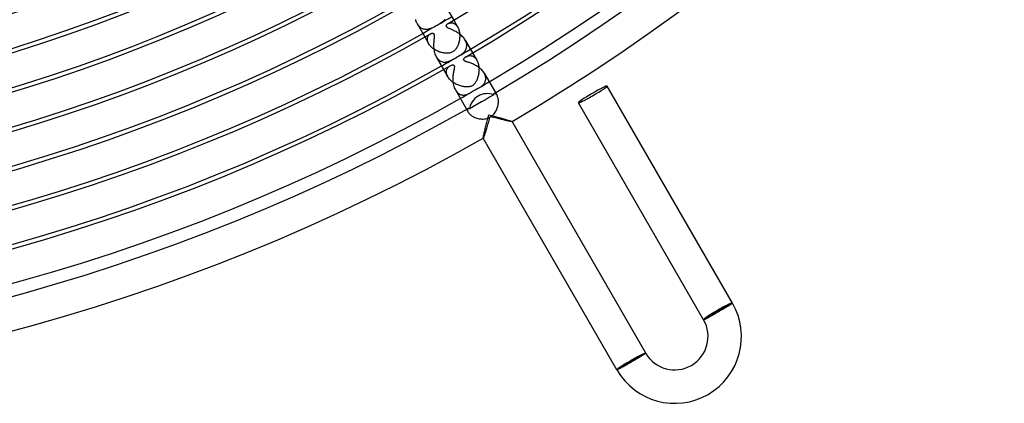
# Model space of a CAD drawing. Header units: millimetres. Extents: x -280 to 280, y -247 to 247.
# Tile 47 of 85: x 63 to 181, y -241 to -195. Entities that reach past the tile are written whole.
import ezdxf

# ---------------------------------------------------------------- set-up
doc = ezdxf.new("R2010")
doc.units = ezdxf.units.MM
doc.layers.add('HIDDEN', color=7, linetype='Continuous')
doc.layers.add('THICK', color=7, linetype='Continuous')

msp = doc.modelspace()

# ---------------------------------------------------------------- linework, layer by layer
at = {"layer": 'HIDDEN'}
for p, q in [((113.57, -194.72), (113.64, -194.64)), ((113.64, -194.64), (113.71, -194.57)), ((110.34, -195.11), (110.39, -195.2)), ((110.39, -195.2), (110.45, -195.28)), ((110.45, -195.28), (110.51, -195.35)), ((110.51, -195.35), (110.57, -195.42)), ((110.57, -195.42), (110.64, -195.49)), ((110.64, -195.49), (110.71, -195.54)), ((110.71, -195.54), (110.78, -195.6)), ((110.78, -195.6), (110.85, -195.64)), ((110.85, -195.64), (110.93, -195.68)), ((110.93, -195.68), (111, -195.71)), ((111, -195.71), (111.08, -195.73)), ((111.08, -195.73), (111.15, -195.75)), ((111.15, -195.75), (111.23, -195.77)), ((111.23, -195.77), (111.31, -195.78)), ((111.31, -195.78), (111.38, -195.78)), ((111.38, -195.78), (111.46, -195.78)), ((111.46, -195.78), (111.54, -195.77)), ((111.54, -195.77), (111.61, -195.76)), ((111.61, -195.76), (111.69, -195.75)), ((111.69, -195.75), (111.77, -195.73)), ((111.77, -195.73), (111.84, -195.71)), ((111.84, -195.71), (111.92, -195.69)), ((111.92, -195.69), (111.99, -195.66)), ((111.99, -195.66), (112.06, -195.63)), ((112.06, -195.63), (112.13, -195.6)), ((112.13, -195.6), (112.21, -195.57)), ((112.21, -195.57), (112.3, -195.53)), ((112.3, -195.53), (112.4, -195.48)), ((112.4, -195.48), (112.51, -195.42)), ((112.51, -195.42), (112.63, -195.35)), ((112.63, -195.35), (112.75, -195.28)), ((112.75, -195.28), (112.86, -195.22)), ((112.86, -195.22), (112.96, -195.16)), ((112.96, -195.16), (113.06, -195.1)), ((113.06, -195.1), (113.15, -195.04)), ((113.15, -195.04), (113.24, -194.98)), ((113.24, -194.98), (113.33, -194.91)), ((113.33, -194.91), (113.41, -194.85)), ((113.41, -194.85), (113.49, -194.78)), ((113.49, -194.78), (113.57, -194.72)), ((114.06, -195.11), (114.11, -195.08)), ((114.11, -195.08), (114.16, -195.06)), ((114.16, -195.06), (114.22, -195.04)), ((114.22, -195.04), (114.28, -195.02)), ((114.28, -195.02), (114.34, -195.01)), ((114.34, -195.01), (114.41, -195.01)), ((114.41, -195.01), (114.48, -195.01)), ((114.48, -195.01), (114.55, -195.02)), ((114.55, -195.02), (114.61, -195.03)), ((114.61, -195.03), (114.68, -195.05)), ((114.68, -195.05), (114.75, -195.08)), ((114.73, -194.71), (115.19, -195.51)), ((114.75, -195.08), (114.82, -195.12)), ((114.82, -195.12), (114.89, -195.17)), ((114.89, -195.17), (114.95, -195.22)), ((114.95, -195.22), (115.02, -195.28)), ((115.02, -195.28), (115.08, -195.35)), ((115.08, -195.35), (115.13, -195.43)), ((115.13, -195.43), (115.19, -195.51)), ((115.19, -195.51), (115.24, -195.6)), ((115.24, -195.6), (115.28, -195.7)), ((115.28, -195.7), (115.32, -195.8)), ((115.32, -195.8), (115.35, -195.91)), ((111.26, -196.71), (111.72, -197.51)), ((111.57, -196.92), (111.58, -196.84)), ((111.57, -196.99), (111.57, -196.92)), ((111.57, -197.08), (111.57, -196.99)), ((111.58, -196.84), (111.6, -196.77)), ((111.6, -196.77), (111.62, -196.71)), ((111.62, -196.71), (111.64, -196.64)), ((111.64, -196.64), (111.68, -196.58)), ((111.68, -196.58), (111.71, -196.53)), ((111.71, -196.53), (111.75, -196.48)), ((111.75, -196.48), (111.8, -196.44)), ((111.8, -196.44), (111.84, -196.4)), ((111.84, -196.4), (111.89, -196.36)), ((111.89, -196.36), (111.94, -196.33)), ((115.35, -195.91), (115.38, -196.02)), ((115.38, -196.02), (115.4, -196.14)), ((115.4, -196.14), (115.42, -196.25)), ((115.41, -196.97), (115.4, -197.09)), ((115.43, -196.85), (115.41, -196.97)), ((115.42, -196.25), (115.43, -196.37)), ((115.43, -196.37), (115.44, -196.49)), ((115.44, -196.73), (115.43, -196.85)), ((115.44, -196.49), (115.44, -196.61)), ((115.44, -196.61), (115.44, -196.73)), ((111.59, -197.16), (111.57, -197.08)), ((111.61, -197.24), (111.59, -197.16)), ((111.64, -197.33), (111.61, -197.24)), ((111.68, -197.42), (111.64, -197.33)), ((111.72, -197.51), (111.68, -197.42)), ((111.78, -197.6), (111.72, -197.51)), ((111.84, -197.68), (111.78, -197.6)), ((111.9, -197.76), (111.84, -197.68)), ((111.98, -197.84), (111.9, -197.76)), ((112.06, -197.92), (111.98, -197.84)), ((112.14, -198), (112.06, -197.92)), ((112.23, -198.07), (112.14, -198)), ((112.32, -198.14), (112.23, -198.07)), ((112.42, -198.2), (112.32, -198.14)), ((114.95, -198.18), (114.9, -198.25)), ((115.01, -198.11), (114.95, -198.18)), ((115.06, -198.03), (115.01, -198.11)), ((115.11, -197.94), (115.06, -198.03)), ((115.16, -197.85), (115.11, -197.94)), ((115.2, -197.75), (115.16, -197.85)), ((115.25, -197.65), (115.2, -197.75)), ((115.28, -197.54), (115.25, -197.65)), ((115.32, -197.43), (115.28, -197.54)), ((115.35, -197.32), (115.32, -197.43)), ((115.38, -197.2), (115.35, -197.32)), ((115.4, -197.09), (115.38, -197.2)), ((116.15, -197.19), (116.09, -197.08)), ((116.2, -197.29), (116.15, -197.19)), ((116.18, -198.2), (116.22, -198.11)), ((116.24, -197.4), (116.2, -197.29)), ((116.22, -198.11), (116.25, -198.02)), ((116.26, -197.51), (116.24, -197.4)), ((116.25, -198.02), (116.27, -197.92)), ((116.28, -197.62), (116.26, -197.51)), ((116.27, -197.92), (116.28, -197.82)), ((116.29, -197.72), (116.28, -197.62)), ((116.28, -197.82), (116.29, -197.72)), ((112.52, -198.26), (112.42, -198.2)), ((112.63, -198.32), (112.52, -198.26)), ((112.73, -198.37), (112.63, -198.32)), ((112.63, -199.08), (112.7, -199.19)), ((112.7, -199.19), (112.77, -199.29)), ((112.84, -198.42), (112.73, -198.37)), ((112.77, -199.29), (112.85, -199.37)), ((112.95, -198.47), (112.84, -198.42)), ((113.06, -198.51), (112.95, -198.47)), ((113.17, -198.54), (113.06, -198.51)), ((113.29, -198.58), (113.17, -198.54)), ((113.4, -198.6), (113.29, -198.58)), ((113.5, -198.62), (113.4, -198.6)), ((113.61, -198.64), (113.5, -198.62)), ((113.71, -198.65), (113.61, -198.64)), ((113.81, -198.66), (113.71, -198.65)), ((113.91, -198.66), (113.81, -198.66)), ((114.01, -198.66), (113.91, -198.66)), ((114.11, -198.65), (114.01, -198.66)), ((114.21, -198.63), (114.11, -198.65)), ((114.31, -198.61), (114.21, -198.63)), ((114.41, -198.58), (114.31, -198.61)), ((114.51, -198.54), (114.41, -198.58)), ((114.6, -198.49), (114.51, -198.54)), ((114.66, -198.45), (114.6, -198.49)), ((114.72, -198.41), (114.66, -198.45)), ((114.66, -199.38), (114.77, -199.32)), ((114.78, -198.36), (114.72, -198.41)), ((114.77, -199.32), (114.81, -199.29)), ((114.84, -198.31), (114.78, -198.36)), ((114.81, -199.29), (114.85, -199.27)), ((114.9, -198.25), (114.84, -198.31)), ((114.85, -199.27), (114.89, -199.25)), ((114.89, -199.25), (114.92, -199.23)), ((114.92, -199.23), (114.96, -199.21)), ((114.96, -199.21), (115, -199.19)), ((115, -199.19), (115.04, -199.16)), ((115.04, -199.16), (115.08, -199.14)), ((115.08, -199.14), (115.11, -199.12)), ((115.11, -199.12), (115.15, -199.1)), ((115.15, -199.1), (115.19, -199.08)), ((115.19, -199.08), (115.23, -199.06)), ((115.23, -199.06), (115.32, -199)), ((115.32, -199), (115.41, -198.94)), ((115.41, -198.94), (115.5, -198.89)), ((115.5, -198.89), (115.59, -198.83)), ((115.59, -198.83), (115.67, -198.78)), ((115.67, -198.78), (115.75, -198.72)), ((115.75, -198.72), (115.82, -198.65)), ((115.82, -198.65), (115.9, -198.59)), ((115.9, -198.59), (115.97, -198.52)), ((115.97, -198.52), (116.03, -198.44)), ((116.03, -198.44), (116.09, -198.36)), ((116.09, -198.36), (116.14, -198.28)), ((116.14, -198.28), (116.18, -198.2)), ((116.2, -199.07), (116.26, -199.04)), ((116.26, -199.04), (116.32, -199.01)), ((116.32, -199.01), (116.39, -198.98)), ((116.39, -198.98), (116.46, -198.96)), ((116.46, -198.96), (116.53, -198.95)), ((116.53, -198.95), (116.61, -198.94)), ((116.61, -198.94), (116.69, -198.94)), ((116.69, -198.94), (116.76, -198.95)), ((116.76, -198.95), (116.84, -198.96)), ((116.84, -198.96), (116.92, -198.98)), ((116.92, -198.98), (117, -199.01)), ((116.98, -198.61), (117.48, -199.48)), ((117, -199.01), (117.07, -199.05)), ((117.07, -199.05), (117.15, -199.1)), ((117.15, -199.1), (117.22, -199.16)), ((117.22, -199.16), (117.29, -199.22)), ((117.29, -199.22), (117.36, -199.3)), ((117.36, -199.3), (117.42, -199.38)), ((112.85, -199.37), (112.93, -199.45)), ((112.93, -199.45), (113.02, -199.52)), ((113.02, -199.52), (113.1, -199.58)), ((113.1, -199.58), (113.2, -199.62)), ((113.2, -199.62), (113.29, -199.66)), ((113.29, -199.66), (113.38, -199.69)), ((113.38, -199.69), (113.48, -199.71)), ((113.48, -199.71), (113.58, -199.72)), ((113.58, -199.72), (113.67, -199.72)), ((113.67, -199.72), (113.77, -199.71)), ((113.77, -199.71), (113.87, -199.7)), ((113.87, -199.7), (113.96, -199.68)), ((113.91, -200.6), (113.94, -200.53)), ((113.94, -200.53), (113.98, -200.47)), ((113.96, -199.68), (114.06, -199.66)), ((113.98, -200.47), (114.02, -200.41)), ((114.02, -200.41), (114.07, -200.35)), ((114.06, -199.66), (114.16, -199.62)), ((114.07, -200.35), (114.12, -200.3)), ((114.12, -200.3), (114.18, -200.25)), ((114.16, -199.62), (114.25, -199.58)), ((114.18, -200.25), (114.24, -200.2)), ((114.24, -200.2), (114.3, -200.17)), ((114.25, -199.58), (114.35, -199.54)), ((114.35, -199.54), (114.45, -199.49)), ((114.45, -199.49), (114.56, -199.44)), ((114.56, -199.44), (114.66, -199.38)), ((117.42, -199.38), (117.48, -199.48)), ((117.48, -199.48), (117.53, -199.57)), ((117.53, -199.57), (117.57, -199.67)), ((117.57, -199.67), (117.61, -199.78)), ((117.61, -199.78), (117.65, -199.9)), ((117.65, -199.9), (117.68, -200.01)), ((117.68, -200.01), (117.7, -200.13)), ((117.7, -200.13), (117.72, -200.26)), ((117.72, -200.26), (117.73, -200.38)), ((117.73, -200.38), (117.74, -200.51)), ((117.74, -200.51), (117.74, -200.63)), ((113.51, -200.61), (114.01, -201.48)), ((113.85, -200.84), (113.86, -200.75)), ((113.85, -200.92), (113.85, -200.84)), ((113.85, -201.01), (113.85, -200.92)), ((113.87, -201.1), (113.85, -201.01)), ((113.86, -200.75), (113.88, -200.68)), ((113.89, -201.19), (113.87, -201.1)), ((113.88, -200.68), (113.91, -200.6)), ((113.92, -201.29), (113.89, -201.19)), ((113.96, -201.38), (113.92, -201.29)), ((114.01, -201.48), (113.96, -201.38)), ((114.07, -201.57), (114.01, -201.48)), ((114.14, -201.66), (114.07, -201.57)), ((114.21, -201.75), (114.14, -201.66)), ((117.56, -201.68), (117.52, -201.77)), ((117.59, -201.57), (117.56, -201.68)), ((117.62, -201.47), (117.59, -201.57)), ((117.65, -201.36), (117.62, -201.47)), ((117.68, -201.24), (117.65, -201.36)), ((117.7, -201.12), (117.68, -201.24)), ((117.72, -201), (117.7, -201.12)), ((117.73, -200.88), (117.72, -201)), ((117.74, -200.76), (117.73, -200.88)), ((117.74, -200.63), (117.74, -200.76)), ((118.44, -201.16), (118.39, -201.05)), ((118.49, -201.27), (118.44, -201.16)), ((118.53, -201.38), (118.49, -201.27)), ((118.55, -201.48), (118.53, -201.38)), ((118.57, -201.59), (118.55, -201.48)), ((118.57, -201.69), (118.57, -201.59)), ((118.57, -201.79), (118.57, -201.69)), ((114.29, -201.83), (114.21, -201.75)), ((114.37, -201.92), (114.29, -201.83)), ((114.47, -202), (114.37, -201.92)), ((114.56, -202.07), (114.47, -202)), ((114.66, -202.14), (114.56, -202.07)), ((114.76, -202.21), (114.66, -202.14)), ((114.87, -202.28), (114.76, -202.21)), ((114.98, -202.34), (114.87, -202.28)), ((115.09, -202.39), (114.98, -202.34)), ((115.2, -202.44), (115.09, -202.39)), ((115.32, -202.49), (115.2, -202.44)), ((115.43, -202.53), (115.32, -202.49)), ((115.54, -202.57), (115.43, -202.53)), ((115.66, -202.6), (115.54, -202.57)), ((115.77, -202.63), (115.66, -202.6)), ((115.89, -202.65), (115.77, -202.63)), ((115.99, -202.67), (115.89, -202.65)), ((116.1, -202.68), (115.99, -202.67)), ((116.2, -202.69), (116.1, -202.68)), ((116.3, -202.69), (116.2, -202.69)), ((116.39, -202.69), (116.3, -202.69)), ((116.49, -202.68), (116.39, -202.69)), ((116.58, -202.67), (116.49, -202.68)), ((116.67, -202.65), (116.58, -202.67)), ((116.76, -202.63), (116.67, -202.65)), ((116.85, -202.59), (116.76, -202.63)), ((116.94, -202.55), (116.85, -202.59)), ((117.01, -202.5), (116.94, -202.55)), ((117.08, -202.45), (117.01, -202.5)), ((117.14, -202.39), (117.08, -202.45)), ((117.2, -202.33), (117.14, -202.39)), ((117.25, -202.26), (117.2, -202.33)), ((117.3, -202.19), (117.25, -202.26)), ((117.35, -202.12), (117.3, -202.19)), ((117.4, -202.04), (117.35, -202.12)), ((117.44, -201.95), (117.4, -202.04)), ((117.48, -201.87), (117.44, -201.95)), ((117.52, -201.77), (117.48, -201.87)), ((117.5, -202.93), (117.54, -202.91)), ((117.54, -202.91), (117.58, -202.89)), ((117.58, -202.89), (117.62, -202.87)), ((117.62, -202.87), (117.66, -202.84)), ((117.66, -202.84), (117.69, -202.82)), ((117.69, -202.82), (117.73, -202.8)), ((117.73, -202.8), (117.77, -202.78)), ((117.77, -202.78), (117.81, -202.76)), ((117.81, -202.76), (117.89, -202.71)), ((117.89, -202.71), (117.96, -202.67)), ((117.96, -202.67), (118.03, -202.62)), ((118.03, -202.62), (118.1, -202.56)), ((118.1, -202.56), (118.17, -202.5)), ((118.17, -202.5), (118.24, -202.44)), ((118.24, -202.44), (118.3, -202.38)), ((118.3, -202.38), (118.36, -202.3)), ((118.36, -202.3), (118.41, -202.23)), ((118.41, -202.23), (118.46, -202.15)), ((118.46, -202.15), (118.5, -202.06)), ((118.5, -202.06), (118.53, -201.97)), ((118.53, -201.97), (118.55, -201.88)), ((118.55, -201.88), (118.57, -201.79)), ((114.92, -203.05), (115, -203.18)), ((115, -203.18), (115.09, -203.29)), ((115.09, -203.29), (115.18, -203.38)), ((115.18, -203.38), (115.29, -203.47)), ((115.29, -203.47), (115.39, -203.53)), ((115.39, -203.53), (115.5, -203.59)), ((115.5, -203.59), (115.61, -203.62)), ((115.61, -203.62), (115.72, -203.65)), ((115.72, -203.65), (115.83, -203.66)), ((115.83, -203.66), (115.95, -203.66)), ((115.95, -203.66), (116.06, -203.65)), ((116.06, -203.65), (116.17, -203.62)), ((116.17, -203.62), (116.28, -203.59)), ((116.28, -203.59), (116.39, -203.55)), ((116.39, -203.55), (116.49, -203.51)), ((116.49, -203.51), (116.59, -203.46)), ((116.59, -203.46), (116.69, -203.41)), ((116.69, -203.41), (116.72, -203.39)), ((116.72, -203.39), (116.76, -203.37)), ((116.76, -203.37), (116.79, -203.34)), ((116.79, -203.34), (116.83, -203.32)), ((116.83, -203.32), (116.87, -203.3)), ((116.87, -203.3), (116.91, -203.27)), ((116.91, -203.27), (116.95, -203.25)), ((116.95, -203.25), (116.99, -203.22)), ((116.99, -203.22), (117.03, -203.2)), ((117.03, -203.2), (117.07, -203.17)), ((117.07, -203.17), (117.11, -203.14)), ((117.11, -203.14), (117.15, -203.12)), ((117.15, -203.12), (117.2, -203.09)), ((117.2, -203.09), (117.24, -203.07)), ((117.24, -203.07), (117.28, -203.04)), ((117.28, -203.04), (117.33, -203.02)), ((117.33, -203.02), (117.37, -202.99)), ((117.37, -202.99), (117.41, -202.97)), ((117.41, -202.97), (117.45, -202.95)), ((117.45, -202.95), (117.5, -202.93)), ((119.58, -203.47), (119.55, -203.48)), ((119.62, -203.46), (119.58, -203.47)), ((119.66, -203.47), (119.62, -203.46)), ((119.7, -203.48), (119.66, -203.47)), ((119.74, -203.51), (119.7, -203.48)), ((119.73, -203.37), (119.92, -203.71)), ((119.79, -203.54), (119.74, -203.51)), ((119.83, -203.58), (119.79, -203.54)), ((119.88, -203.64), (119.83, -203.58)), ((119.92, -203.71), (119.88, -203.64)), ((119.96, -203.78), (119.92, -203.71)), ((119.99, -203.86), (119.96, -203.78)), ((120.02, -203.94), (119.99, -203.86)), ((120.04, -204.04), (120.02, -203.94)), ((120.06, -204.14), (120.04, -204.04)), ((119.9, -205.35), (119.95, -205.23)), ((119.95, -205.23), (119.99, -205.1)), ((119.99, -205.1), (120.02, -204.98)), ((120.02, -204.98), (120.05, -204.85)), ((120.05, -204.85), (120.07, -204.73)), ((120.08, -204.25), (120.06, -204.14)), ((120.07, -204.73), (120.08, -204.61)), ((120.08, -204.37), (120.08, -204.25)), ((120.09, -204.48), (120.08, -204.37)), ((120.08, -204.61), (120.09, -204.48)), ((116.26, -205.37), (116.46, -205.71)), ((116.38, -205.36), (116.37, -205.4)), ((116.37, -205.4), (116.37, -205.45)), ((116.37, -205.45), (116.38, -205.51)), ((116.39, -205.32), (116.38, -205.36)), ((116.38, -205.51), (116.39, -205.57)), ((116.41, -205.29), (116.39, -205.32)), ((116.39, -205.57), (116.42, -205.64)), ((116.44, -205.27), (116.41, -205.29)), ((116.42, -205.64), (116.46, -205.71)), ((116.46, -205.71), (116.5, -205.77)), ((116.5, -205.77), (116.55, -205.84)), ((116.55, -205.84), (116.61, -205.91)), ((116.61, -205.91), (116.68, -205.98)), ((116.68, -205.98), (116.76, -206.05)), ((116.76, -206.05), (116.85, -206.12)), ((116.85, -206.12), (116.94, -206.18)), ((116.94, -206.18), (117.05, -206.24)), ((117.05, -206.24), (117.15, -206.3)), ((117.15, -206.3), (117.27, -206.35)), ((117.27, -206.35), (117.38, -206.39)), ((117.38, -206.39), (117.51, -206.43)), ((117.51, -206.43), (117.63, -206.46)), ((118.66, -206.47), (118.79, -206.43)), ((118.79, -206.43), (118.91, -206.39)), ((118.91, -206.39), (119.03, -206.33)), ((119.03, -206.33), (118.98, -206.51)), ((119.18, -206.25), (119.28, -206.17)), ((119.33, -206.29), (119.18, -206.25)), ((119.28, -206.17), (119.38, -206.09)), ((119.48, -206.33), (119.33, -206.29)), ((119.38, -206.09), (119.48, -206)), ((119.48, -206), (119.57, -205.9)), ((119.62, -206.36), (119.48, -206.33)), ((119.57, -205.9), (119.65, -205.8)), ((119.77, -206.4), (119.62, -206.36)), ((119.65, -205.8), (119.72, -205.69)), ((119.72, -205.69), (119.79, -205.58)), ((119.91, -206.44), (119.77, -206.4)), ((119.79, -205.58), (119.85, -205.47)), ((119.85, -205.47), (119.9, -205.35)), ((120.05, -206.47), (119.91, -206.44)), ((117.63, -206.46), (117.76, -206.49)), ((117.76, -206.49), (117.88, -206.51)), ((117.88, -206.51), (118.01, -206.52)), ((118.01, -206.52), (118.14, -206.53)), ((118.14, -206.53), (118.27, -206.53)), ((118.27, -206.53), (118.4, -206.52)), ((118.4, -206.52), (118.53, -206.5)), ((118.53, -206.5), (118.66, -206.47)), ((118.7, -207.51), (118.66, -207.66)), ((118.74, -207.35), (118.7, -207.51)), ((118.79, -207.19), (118.74, -207.35)), ((118.84, -207.03), (118.79, -207.19)), ((118.88, -206.86), (118.84, -207.03)), ((118.93, -206.69), (118.88, -206.86)), ((118.98, -206.51), (118.93, -206.69)), ((120.19, -206.51), (120.05, -206.47)), ((120.32, -206.54), (120.19, -206.51)), ((120.45, -206.57), (120.32, -206.54)), ((120.58, -206.6), (120.45, -206.57)), ((120.7, -206.63), (120.58, -206.6)), ((120.81, -206.66), (120.7, -206.63)), ((120.92, -206.69), (120.81, -206.66)), ((121.03, -206.71), (120.92, -206.69)), ((121.12, -206.73), (121.03, -206.71)), ((121.21, -206.75), (121.12, -206.73)), ((121.3, -206.77), (121.21, -206.75)), ((121.38, -206.79), (121.3, -206.77)), ((121.45, -206.8), (121.38, -206.79)), ((121.51, -206.81), (121.45, -206.8)), ((121.57, -206.83), (121.51, -206.81)), ((121.62, -206.83), (121.57, -206.83)), ((121.66, -206.84), (121.62, -206.83)), ((121.69, -206.84), (121.66, -206.84)), ((121.71, -206.84), (121.69, -206.84)), ((121.72, -206.84), (121.71, -206.84)), ((121.73, -206.84), (121.72, -206.84)), ((121.73, -206.84), (121.73, -206.84)), ((121.73, -206.84), (121.73, -206.84)), ((121.73, -206.84), (121.73, -206.84)), ((121.73, -206.84), (121.73, -206.84)), ((121.73, -206.84), (121.73, -206.84)), ((118.29, -208.8), (118.28, -208.83)), ((118.31, -208.76), (118.29, -208.8)), ((118.33, -208.71), (118.31, -208.76)), ((118.35, -208.64), (118.33, -208.71)), ((118.37, -208.57), (118.35, -208.64)), ((118.4, -208.49), (118.37, -208.57)), ((118.43, -208.39), (118.4, -208.49)), ((118.47, -208.29), (118.43, -208.39)), ((118.5, -208.18), (118.47, -208.29)), ((118.54, -208.06), (118.5, -208.18)), ((118.57, -207.93), (118.54, -208.06)), ((118.61, -207.8), (118.57, -207.93)), ((118.66, -207.66), (118.61, -207.8)), ((118.27, -208.84), (118.26, -208.84)), ((118.26, -208.84), (118.26, -208.84)), ((118.26, -208.84), (118.26, -208.84)), ((118.26, -208.84), (118.26, -208.84)), ((118.26, -208.84), (118.26, -208.84)), ((118.28, -208.83), (118.27, -208.84)), ((118.27, -208.84), (118.27, -208.84)), ((147.67, -228.88), (147.72, -228.84)), ((147.72, -228.84), (147.78, -228.81)), ((147.78, -228.81), (147.82, -228.78)), ((147.82, -228.78), (147.87, -228.75)), ((147.87, -228.75), (147.91, -228.72)), ((147.91, -228.72), (147.95, -228.7)), ((147.95, -228.7), (147.98, -228.67)), ((147.98, -228.67), (148.01, -228.65)), ((148.01, -228.65), (148.04, -228.63)), ((148.04, -228.63), (148.06, -228.62)), ((148.06, -228.62), (148.08, -228.6)), ((148.08, -228.6), (148.1, -228.59)), ((148.1, -228.59), (148.11, -228.58)), ((148.11, -228.58), (148.12, -228.57)), ((148.12, -228.57), (148.12, -228.56)), ((148.12, -228.56), (148.12, -228.56)), ((145.65, -230.05), (145.72, -230.01)), ((145.72, -230.01), (145.8, -229.97)), ((145.8, -229.97), (145.87, -229.93)), ((145.87, -229.93), (145.95, -229.89)), ((145.95, -229.89), (146.03, -229.84)), ((146.03, -229.84), (146.11, -229.8)), ((146.11, -229.8), (146.19, -229.75)), ((146.19, -229.75), (146.27, -229.71)), ((146.27, -229.71), (146.35, -229.66)), ((146.35, -229.66), (146.43, -229.62)), ((146.43, -229.62), (146.51, -229.57)), ((146.51, -229.57), (146.59, -229.52)), ((146.59, -229.52), (146.67, -229.47)), ((146.67, -229.47), (146.75, -229.43)), ((146.75, -229.43), (146.83, -229.38)), ((146.83, -229.38), (146.91, -229.33)), ((146.91, -229.33), (146.99, -229.29)), ((146.99, -229.29), (147.07, -229.24)), ((147.07, -229.24), (147.14, -229.2)), ((147.14, -229.2), (147.22, -229.15)), ((147.22, -229.15), (147.29, -229.11)), ((147.29, -229.11), (147.36, -229.07)), ((147.36, -229.07), (147.43, -229.03)), ((147.43, -229.03), (147.49, -228.99)), ((147.49, -228.99), (147.55, -228.95)), ((147.55, -228.95), (147.61, -228.91)), ((147.61, -228.91), (147.67, -228.88)), ((144.66, -230.56), (144.66, -230.56)), ((144.66, -230.56), (144.67, -230.56)), ((144.67, -230.56), (144.68, -230.56)), ((144.68, -230.56), (144.7, -230.55)), ((144.7, -230.55), (144.71, -230.54)), ((144.71, -230.54), (144.73, -230.53)), ((144.73, -230.53), (144.76, -230.52)), ((144.76, -230.52), (144.79, -230.51)), ((144.79, -230.51), (144.82, -230.49)), ((144.82, -230.49), (144.86, -230.48)), ((144.86, -230.48), (144.89, -230.46)), ((144.89, -230.46), (144.94, -230.44)), ((144.94, -230.44), (144.98, -230.41)), ((144.98, -230.41), (145.03, -230.39)), ((145.03, -230.39), (145.08, -230.36)), ((145.08, -230.36), (145.13, -230.33)), ((145.13, -230.33), (145.19, -230.3)), ((145.19, -230.3), (145.25, -230.27)), ((145.25, -230.27), (145.31, -230.24)), ((145.31, -230.24), (145.37, -230.2)), ((145.37, -230.2), (145.44, -230.17)), ((145.44, -230.17), (145.51, -230.13)), ((145.51, -230.13), (145.58, -230.09)), ((145.58, -230.09), (145.65, -230.05)), ((137.44, -234.76), (137.4, -234.79)), ((137.49, -234.73), (137.44, -234.76)), ((137.53, -234.71), (137.49, -234.73)), ((137.56, -234.68), (137.53, -234.71)), ((137.6, -234.66), (137.56, -234.68)), ((137.62, -234.64), (137.6, -234.66)), ((137.65, -234.63), (137.62, -234.64)), ((137.67, -234.61), (137.65, -234.63)), ((137.69, -234.6), (137.67, -234.61)), ((137.71, -234.58), (137.69, -234.6)), ((137.72, -234.57), (137.71, -234.58)), ((137.73, -234.57), (137.72, -234.57)), ((137.73, -234.56), (137.73, -234.56)), ((137.73, -234.56), (137.73, -234.57)), ((135.46, -235.94), (135.38, -235.98)), ((135.54, -235.89), (135.46, -235.94)), ((135.62, -235.84), (135.54, -235.89)), ((135.7, -235.8), (135.62, -235.84)), ((135.78, -235.75), (135.7, -235.8)), ((135.86, -235.7), (135.78, -235.75)), ((135.95, -235.66), (135.86, -235.7)), ((136.03, -235.61), (135.95, -235.66)), ((136.11, -235.56), (136.03, -235.61)), ((136.19, -235.52), (136.11, -235.56)), ((136.27, -235.47), (136.19, -235.52)), ((136.35, -235.42), (136.27, -235.47)), ((136.42, -235.38), (136.35, -235.42)), ((136.5, -235.33), (136.42, -235.38)), ((136.58, -235.29), (136.5, -235.33)), ((136.65, -235.24), (136.58, -235.29)), ((136.73, -235.2), (136.65, -235.24)), ((136.8, -235.16), (136.73, -235.2)), ((136.87, -235.11), (136.8, -235.16)), ((136.94, -235.07), (136.87, -235.11)), ((137, -235.03), (136.94, -235.07)), ((137.07, -234.99), (137, -235.03)), ((137.13, -234.96), (137.07, -234.99)), ((137.19, -234.92), (137.13, -234.96)), ((137.24, -234.89), (137.19, -234.92)), ((137.3, -234.85), (137.24, -234.89)), ((137.35, -234.82), (137.3, -234.85)), ((137.4, -234.79), (137.35, -234.82)), ((134.28, -236.56), (134.27, -236.56)), ((134.27, -236.56), (134.27, -236.56)), ((134.29, -236.56), (134.28, -236.56)), ((134.31, -236.55), (134.29, -236.56)), ((134.32, -236.54), (134.31, -236.55)), ((134.35, -236.53), (134.32, -236.54)), ((134.37, -236.52), (134.35, -236.53)), ((134.4, -236.51), (134.37, -236.52)), ((134.44, -236.49), (134.4, -236.51)), ((134.47, -236.47), (134.44, -236.49)), ((134.52, -236.45), (134.47, -236.47)), ((134.56, -236.43), (134.52, -236.45)), ((134.61, -236.4), (134.56, -236.43)), ((134.66, -236.38), (134.61, -236.4)), ((134.71, -236.35), (134.66, -236.38)), ((134.77, -236.32), (134.71, -236.35)), ((134.83, -236.29), (134.77, -236.32)), ((134.89, -236.25), (134.83, -236.29)), ((134.95, -236.22), (134.89, -236.25)), ((135.02, -236.18), (134.95, -236.22)), ((135.09, -236.14), (135.02, -236.18)), ((135.16, -236.1), (135.09, -236.14)), ((135.23, -236.06), (135.16, -236.1)), ((135.31, -236.02), (135.23, -236.06)), ((135.38, -235.98), (135.31, -236.02))]:
    msp.add_line(p, q, dxfattribs=at)
for radius, start, end in [(225.5, 299.4918, 300.5082), (230, 300.065, 300.4982), (230, 299.5018, 299.935), (234.5, 300.159, 300.4886), (234.5, 299.5114, 299.841)]:
    msp.add_arc((0, 0), radius, start, end, dxfattribs=at)
for centre, ratio, start_param, end_param in [((131.39, -203.58), 0.066519, -1.570796, 0), ((131.39, -203.58), 0.066519, -3.141593, -1.570796), ((118.47, -205.2), 0.629861, -1.61428, -1.570796), ((118.47, -205.2), 0.629861, -1.570796, -1.527313)]:
    msp.add_ellipse(centre, major_axis=(1.73, 1), ratio=ratio, start_param=start_param, end_param=end_param, dxfattribs=at)
at = {"layer": 'THICK'}
for p, q in [((113.8, -193.11), (114.73, -194.71)), ((110.13, -194.6), (110.16, -194.71)), ((110.16, -194.71), (110.2, -194.82)), ((110.2, -194.82), (110.24, -194.92)), ((110.24, -194.92), (110.29, -195.02)), ((110.29, -195.02), (110.34, -195.11)), ((110.34, -195.11), (111.26, -196.71)), ((113.84, -195.36), (113.86, -195.32)), ((113.84, -195.4), (113.84, -195.36)), ((113.85, -195.44), (113.84, -195.4)), ((113.87, -195.47), (113.85, -195.44)), ((113.86, -195.32), (113.88, -195.27)), ((113.89, -195.51), (113.87, -195.47)), ((113.88, -195.27), (113.91, -195.23)), ((113.92, -195.54), (113.89, -195.51)), ((113.91, -195.23), (113.95, -195.18)), ((113.97, -195.57), (113.92, -195.54)), ((113.95, -195.18), (114, -195.14)), ((114.02, -195.61), (113.97, -195.57)), ((114, -195.14), (114.06, -195.11)), ((114.08, -195.64), (114.02, -195.61)), ((114.15, -195.68), (114.08, -195.64)), ((114.22, -195.71), (114.15, -195.68)), ((114.3, -195.75), (114.22, -195.71)), ((114.39, -195.79), (114.3, -195.75)), ((114.48, -195.83), (114.39, -195.79)), ((114.57, -195.87), (114.48, -195.83)), ((111.94, -196.33), (111.98, -196.31)), ((111.98, -196.31), (112.02, -196.29)), ((112.02, -196.29), (112.06, -196.28)), ((112.06, -196.28), (112.1, -196.27)), ((112.1, -196.27), (112.14, -196.26)), ((112.14, -196.26), (112.18, -196.26)), ((112.18, -196.26), (112.21, -196.26)), ((112.21, -196.26), (112.25, -196.27)), ((112.25, -196.27), (112.28, -196.28)), ((112.28, -196.28), (112.3, -196.29)), ((112.3, -196.29), (112.33, -196.31)), ((112.33, -196.31), (112.35, -196.34)), ((112.35, -196.34), (112.36, -196.37)), ((112.36, -196.37), (112.38, -196.41)), ((112.37, -196.91), (112.36, -197.01)), ((112.38, -196.81), (112.37, -196.91)), ((112.38, -196.41), (112.39, -196.45)), ((112.39, -196.72), (112.38, -196.81)), ((112.39, -196.45), (112.39, -196.5)), ((112.39, -196.5), (112.39, -196.56)), ((112.39, -196.56), (112.39, -196.63)), ((112.39, -196.63), (112.39, -196.72)), ((114.66, -195.91), (114.57, -195.87)), ((114.76, -195.96), (114.66, -195.91)), ((114.87, -196.01), (114.76, -195.96)), ((114.97, -196.07), (114.87, -196.01)), ((115.08, -196.13), (114.97, -196.07)), ((115.19, -196.2), (115.08, -196.13)), ((115.29, -196.27), (115.19, -196.2)), ((115.4, -196.34), (115.29, -196.27)), ((115.5, -196.42), (115.4, -196.34)), ((115.6, -196.5), (115.5, -196.42)), ((115.7, -196.59), (115.6, -196.5)), ((115.79, -196.68), (115.7, -196.59)), ((115.88, -196.78), (115.79, -196.68)), ((115.96, -196.87), (115.88, -196.78)), ((116.03, -196.98), (115.96, -196.87)), ((116.09, -197.08), (116.03, -196.98)), ((112.33, -197.37), (112.32, -197.5)), ((112.32, -197.5), (112.32, -197.63)), ((112.32, -197.63), (112.32, -197.76)), ((112.32, -197.76), (112.32, -197.9)), ((112.32, -197.9), (112.33, -198.04)), ((112.34, -197.13), (112.33, -197.25)), ((112.33, -197.25), (112.33, -197.37)), ((112.33, -198.04), (112.35, -198.17)), ((112.36, -197.01), (112.34, -197.13)), ((112.35, -198.17), (112.37, -198.31)), ((116.09, -197.08), (116.98, -198.61)), ((112.37, -198.31), (112.39, -198.45)), ((112.39, -198.45), (112.43, -198.58)), ((112.43, -198.58), (112.47, -198.72)), ((112.47, -198.72), (112.52, -198.84)), ((112.52, -198.84), (112.57, -198.97)), ((112.57, -198.97), (112.63, -199.08)), ((112.63, -199.08), (113.51, -200.61)), ((115.91, -199.4), (115.92, -199.36)), ((115.92, -199.36), (115.93, -199.32)), ((115.93, -199.32), (115.96, -199.28)), ((115.96, -199.28), (115.99, -199.24)), ((115.99, -199.24), (116.02, -199.21)), ((116.02, -199.21), (116.06, -199.17)), ((116.06, -199.17), (116.1, -199.13)), ((116.1, -199.13), (116.15, -199.1)), ((116.15, -199.1), (116.2, -199.07)), ((114.3, -200.17), (114.37, -200.13)), ((114.37, -200.13), (114.45, -200.1)), ((114.45, -200.1), (114.52, -200.08)), ((114.52, -200.08), (114.59, -200.06)), ((114.59, -200.06), (114.65, -200.06)), ((114.65, -200.06), (114.69, -200.07)), ((114.69, -200.07), (114.73, -200.08)), ((114.73, -200.08), (114.75, -200.09)), ((114.75, -200.09), (114.78, -200.11)), ((114.79, -200.51), (114.77, -200.61)), ((114.78, -200.11), (114.79, -200.14)), ((114.79, -200.14), (114.8, -200.16)), ((114.8, -200.42), (114.79, -200.51)), ((114.8, -200.16), (114.81, -200.19)), ((114.81, -200.34), (114.8, -200.42)), ((114.81, -200.19), (114.82, -200.23)), ((114.82, -200.28), (114.81, -200.34)), ((114.82, -200.23), (114.82, -200.28)), ((115.91, -199.44), (115.91, -199.4)), ((115.92, -199.47), (115.91, -199.44)), ((115.94, -199.5), (115.92, -199.47)), ((115.97, -199.53), (115.94, -199.5)), ((116.01, -199.56), (115.97, -199.53)), ((116.06, -199.59), (116.01, -199.56)), ((116.12, -199.61), (116.06, -199.59)), ((116.19, -199.64), (116.12, -199.61)), ((116.26, -199.67), (116.19, -199.64)), ((116.34, -199.69), (116.26, -199.67)), ((116.42, -199.72), (116.34, -199.69)), ((116.51, -199.75), (116.42, -199.72)), ((116.6, -199.78), (116.51, -199.75)), ((116.7, -199.82), (116.6, -199.78)), ((116.8, -199.85), (116.7, -199.82)), ((116.91, -199.9), (116.8, -199.85)), ((117.01, -199.94), (116.91, -199.9)), ((117.13, -200), (117.01, -199.94)), ((117.24, -200.05), (117.13, -200)), ((117.35, -200.11), (117.24, -200.05)), ((117.46, -200.18), (117.35, -200.11)), ((117.58, -200.25), (117.46, -200.18)), ((117.68, -200.32), (117.58, -200.25)), ((117.79, -200.4), (117.68, -200.32)), ((117.89, -200.48), (117.79, -200.4)), ((117.99, -200.57), (117.89, -200.48)), ((114.64, -201.38), (114.63, -201.53)), ((114.63, -201.53), (114.63, -201.68)), ((114.63, -201.68), (114.63, -201.84)), ((114.66, -201.23), (114.64, -201.38)), ((114.68, -201.09), (114.66, -201.23)), ((114.7, -200.96), (114.68, -201.09)), ((114.72, -200.84), (114.7, -200.96)), ((114.74, -200.72), (114.72, -200.84)), ((114.77, -200.61), (114.74, -200.72)), ((118.08, -200.66), (117.99, -200.57)), ((118.17, -200.75), (118.08, -200.66)), ((118.25, -200.85), (118.17, -200.75)), ((118.32, -200.95), (118.25, -200.85)), ((118.39, -201.05), (118.32, -200.95)), ((118.39, -201.05), (119.73, -203.37)), ((114.63, -201.84), (114.63, -202)), ((114.63, -202), (114.65, -202.16)), ((114.65, -202.16), (114.67, -202.32)), ((114.67, -202.32), (114.7, -202.48)), ((114.7, -202.48), (114.74, -202.63)), ((114.74, -202.63), (114.79, -202.78)), ((114.79, -202.78), (114.85, -202.92)), ((148.12, -228.56), (133.12, -202.58)), ((114.85, -202.92), (114.92, -203.05)), ((114.92, -203.05), (116.26, -205.37)), ((119.03, -203.93), (118.55, -204.22)), ((119.52, -203.65), (119.03, -203.93)), ((119.51, -203.56), (119.5, -203.58)), ((119.5, -203.58), (119.51, -203.6)), ((119.52, -203.51), (119.51, -203.52)), ((119.51, -203.52), (119.51, -203.54)), ((119.51, -203.54), (119.51, -203.56)), ((119.51, -203.6), (119.51, -203.62)), ((119.51, -203.62), (119.52, -203.65)), ((119.53, -203.5), (119.52, -203.51)), ((119.54, -203.49), (119.53, -203.5)), ((119.55, -203.48), (119.54, -203.49)), ((116.45, -205.27), (116.44, -205.27)), ((116.47, -205.26), (116.45, -205.27)), ((116.49, -205.26), (116.47, -205.26)), ((116.5, -205.26), (116.49, -205.26)), ((116.52, -205.27), (116.5, -205.26)), ((116.54, -205.27), (116.52, -205.27)), ((117.1, -205.05), (116.61, -205.33)), ((117.58, -204.77), (117.1, -205.05)), ((118.07, -204.49), (117.58, -204.77)), ((118.55, -204.22), (118.07, -204.49)), ((144.66, -230.56), (129.66, -204.58)), ((116.55, -205.28), (116.54, -205.27)), ((116.57, -205.3), (116.55, -205.28)), ((116.59, -205.31), (116.57, -205.3)), ((116.61, -205.33), (116.59, -205.31)), ((118.82, -206.48), (118.86, -206.32)), ((118.86, -206.32), (118.9, -206.17)), ((118.9, -206.17), (118.94, -206.01)), ((118.94, -206.01), (119.1, -206.05)), ((119.1, -206.05), (119.25, -206.1)), ((119.25, -206.1), (119.4, -206.14)), ((119.4, -206.14), (119.56, -206.18)), ((119.56, -206.18), (119.71, -206.22)), ((119.71, -206.22), (119.86, -206.26)), ((119.86, -206.26), (120.01, -206.3)), ((120.01, -206.3), (120.16, -206.35)), ((120.16, -206.35), (120.31, -206.39)), ((120.31, -206.39), (120.45, -206.43)), ((120.45, -206.43), (120.59, -206.47)), ((118.51, -207.67), (118.55, -207.52)), ((118.55, -207.52), (118.58, -207.38)), ((118.58, -207.38), (118.62, -207.23)), ((118.62, -207.23), (118.66, -207.08)), ((118.66, -207.08), (118.7, -206.93)), ((118.7, -206.93), (118.74, -206.78)), ((118.74, -206.78), (118.78, -206.63)), ((118.78, -206.63), (118.82, -206.48)), ((120.59, -206.47), (120.72, -206.51)), ((120.72, -206.51), (120.86, -206.55)), ((120.86, -206.55), (120.98, -206.58)), ((120.98, -206.58), (121.1, -206.62)), ((121.1, -206.62), (121.22, -206.65)), ((121.22, -206.65), (121.32, -206.69)), ((121.32, -206.69), (121.42, -206.72)), ((121.42, -206.72), (121.5, -206.75)), ((121.5, -206.75), (121.58, -206.77)), ((121.58, -206.77), (121.64, -206.79)), ((121.64, -206.79), (121.68, -206.81)), ((121.68, -206.81), (121.71, -206.83)), ((121.71, -206.83), (121.73, -206.84)), ((137.73, -234.56), (121.73, -206.84)), ((118.26, -208.79), (118.27, -208.74)), ((118.26, -208.82), (118.26, -208.79)), ((118.27, -208.74), (118.28, -208.68)), ((118.28, -208.68), (118.29, -208.6)), ((118.29, -208.6), (118.31, -208.51)), ((118.31, -208.51), (118.33, -208.41)), ((118.33, -208.41), (118.36, -208.3)), ((118.36, -208.3), (118.39, -208.19)), ((118.39, -208.19), (118.41, -208.07)), ((118.41, -208.07), (118.45, -207.94)), ((118.45, -207.94), (118.48, -207.8)), ((118.48, -207.8), (118.51, -207.67)), ((118.26, -208.84), (118.26, -208.82)), ((134.27, -236.56), (118.26, -208.84)), ((148.12, -228.56), (144.66, -230.56)), ((134.27, -236.56), (137.73, -234.56))]:
    msp.add_line(p, q, dxfattribs=at)
for centre, radius, start, end in [((0, 0), 230.5, 300.2729, 359.7271), ((0, 0), 226, 300.3105, 359.6896), ((0, 0), 230, 300.4982, 359.5018), ((0, 0), 234.5, 300.4886, 359.5113), ((0, 0), 236, 300.4365, 359.5635), ((0, 0), 240, 300.4775, 359.5226), ((0, 0), 199, 240.4921, 299.5079), ((0, 0), 198.5, 240.5773, 299.4227), ((0, 0), 203, 240.5645, 299.4355), ((0, 0), 203.5, 240.4648, 299.5352), ((0, 0), 208, 240.4367, 299.5633), ((0, 0), 207.5, 240.5523, 299.4478), ((0, 0), 212.5, 240.4075, 299.5925), ((0, 0), 212, 240.5405, 299.4594), ((0, 0), 217, 240.377, 299.623), ((0, 0), 216.5, 240.5293, 299.4707), ((0, 0), 221.5, 240.3449, 299.6552), ((0, 0), 221, 240.5185, 299.4815), ((0, 0), 226, 240.3104, 299.6895), ((0, 0), 225.5, 240.5082, 299.4918), ((0, 0), 230.5, 240.2729, 299.7271), ((0, 0), 230, 240.4982, 299.5018), ((0, 0), 234.5, 240.4887, 299.5114), ((0, 0), 236, 240.4365, 299.5635), ((0, 0), 240, 240.4775, 299.5225), ((141.2, -232.56), 8, 210, 30), ((141.2, -232.56), 4, 210.0001, 30)]:
    msp.add_arc(centre, radius, start, end, dxfattribs=at)
for centre, major_axis, ratio, start_param, end_param in [((131.39, -203.58), (1.73, 1), 0.066519, 0, 1.570796), ((118.54, -205.33), (-1.73, -1), 0.890344, -1.570796, -0.572214), ((118.54, -205.33), (-1.73, -1), 0.890344, -2.569379, -1.570796), ((131.39, -203.58), (1.73, 1), 0.066519, 1.570796, 3.141593), ((146.39, -229.56), (-1.65, -0.95), 0.066519, 3.141593, 6.283185), ((146.39, -229.56), (-1.73, -1), 0.066519, -3.141593, -1.570796), ((146.39, -229.56), (-1.73, -1), 0.066519, -1.570796, 0), ((136, -235.56), (1.65, 0.95), 0.058722, 0, 3.141593), ((136, -235.56), (-1.73, -1), 0.058722, -3.141593, -1.570796), ((136, -235.56), (-1.73, -1), 0.058722, -1.570796, 0)]:
    msp.add_ellipse(centre, major_axis=major_axis, ratio=ratio, start_param=start_param, end_param=end_param, dxfattribs=at)

doc.saveas('drawing.dxf')
